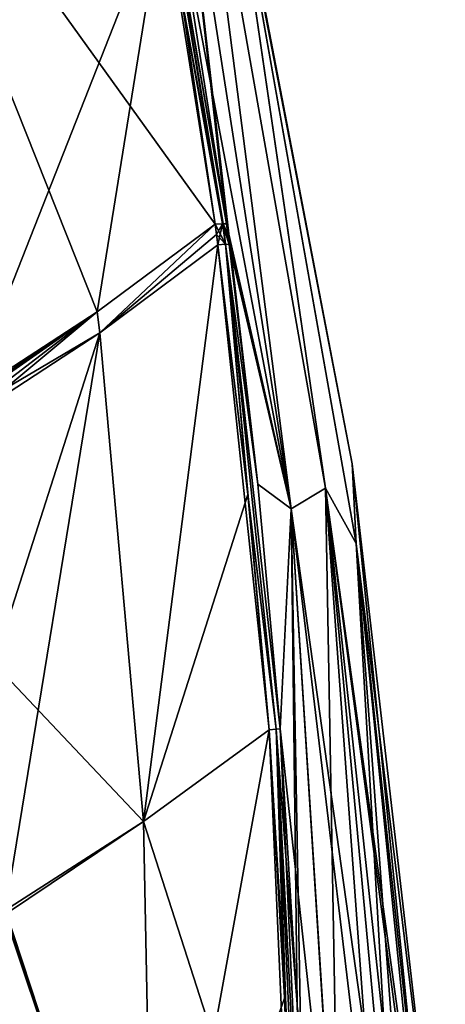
# Model space of a CAD drawing. Header units: millimetres. Extents: x -214 to 214, y -69 to 583.
# Tile 70 of 93: x 83 to 113, y 354 to 424. Entities that reach past the tile are written whole.
import ezdxf

# ---------------------------------------------------------------- set-up
doc = ezdxf.new("R2010")
doc.units = ezdxf.units.MM
doc.header["$LTSCALE"] = 62.021132
for name, color, linetype in [('442', 7, 'CONTINUOUS'), ('443', 7, 'CONTINUOUS'), ('450', 7, 'CONTINUOUS'), ('451', 7, 'CONTINUOUS'), ('468', 7, 'CONTINUOUS'), ('469', 7, 'CONTINUOUS'), ('470', 7, 'CONTINUOUS'), ('471', 7, 'CONTINUOUS'), ('472', 7, 'CONTINUOUS'), ('487', 7, 'CONTINUOUS'), ('488', 7, 'CONTINUOUS'), ('489', 7, 'CONTINUOUS'), ('490', 7, 'CONTINUOUS'), ('491', 7, 'CONTINUOUS'), ('508', 7, 'CONTINUOUS'), ('509', 7, 'CONTINUOUS'), ('519', 7, 'CONTINUOUS'), ('523', 7, 'CONTINUOUS')]:
    doc.layers.add(name, color=color, linetype=linetype)

msp = doc.modelspace()

# ---------------------------------------------------------------- linework, layer by layer
at = {"layer": '442', "color": 7, "linetype": 'Continuous'}
for points in [[(97.841, 409.371, 108.108), (93.979, 443.448, 84.587), (90.284, 452.616, 104.894), (97.841, 409.371, 108.108)], [(95.907, 448.988, 0), (97.968, 437.932, 29.11), (106.78, 392.333, 0), (95.907, 448.988, 0)], [(102.445, 389.152, 89.984), (95.134, 445.99, 57.22), (93.979, 443.448, 84.587), (102.445, 389.152, 89.984)], [(104.875, 390.614, 60.45), (97.968, 437.932, 29.11), (95.134, 445.99, 57.22), (104.875, 390.614, 60.45)], [(104.875, 390.614, 60.45), (95.134, 445.99, 57.22), (102.445, 389.152, 89.984), (104.875, 390.614, 60.45)], [(102.445, 389.152, 89.984), (93.979, 443.448, 84.587), (100.062, 390.891, 108.77), (102.445, 389.152, 89.984)], [(100.062, 390.891, 108.77), (93.979, 443.448, 84.587), (98.037, 407.915, 108.177), (100.062, 390.891, 108.77)], [(98.037, 407.915, 108.177), (93.979, 443.448, 84.587), (97.94, 408.643, 108.143), (98.037, 407.915, 108.177)], [(97.94, 408.643, 108.143), (93.979, 443.448, 84.587), (97.841, 409.371, 108.108), (97.94, 408.643, 108.143)], [(97.968, 437.932, 29.11), (107.057, 386.672, 30.452), (106.78, 392.333, 0), (97.968, 437.932, 29.11)], [(107.057, 386.672, 30.452), (97.968, 437.932, 29.11), (104.875, 390.614, 60.45), (107.057, 386.672, 30.452)], [(112.556, 334.936, 31.585), (113.386, 335, 0), (106.78, 392.333, 0), (112.556, 334.936, 31.585)], [(107.057, 386.672, 30.452), (112.556, 334.936, 31.585), (106.78, 392.333, 0), (107.057, 386.672, 30.452)], [(101.648, 373.528, 108.978), (102.445, 389.152, 89.984), (100.062, 390.891, 108.77), (101.648, 373.528, 108.978)], [(105.905, 334.42, 94.594), (104.875, 390.614, 60.45), (102.445, 389.152, 89.984), (105.905, 334.42, 94.594)], [(105.905, 334.42, 94.594), (108.955, 334.657, 72.89), (104.875, 390.614, 60.45), (105.905, 334.42, 94.594)], [(108.955, 334.657, 72.89), (110.06, 334.742, 63.178), (104.875, 390.614, 60.45), (108.955, 334.657, 72.89)], [(110.06, 334.742, 63.178), (107.057, 386.672, 30.452), (104.875, 390.614, 60.45), (110.06, 334.742, 63.178)], [(102.854, 353.965, 108.991), (102.445, 389.152, 89.984), (101.648, 373.528, 108.978), (102.854, 353.965, 108.991)], [(103.43, 334.228, 109.006), (105.905, 334.42, 94.594), (102.445, 389.152, 89.984), (103.43, 334.228, 109.006)], [(103.43, 334.228, 109.006), (102.445, 389.152, 89.984), (102.854, 353.965, 108.991), (103.43, 334.228, 109.006)], [(112.279, 334.914, 36.473), (112.556, 334.936, 31.585), (107.057, 386.672, 30.452), (112.279, 334.914, 36.473)], [(110.892, 334.807, 54.73), (112.279, 334.914, 36.473), (107.057, 386.672, 30.452), (110.892, 334.807, 54.73)], [(110.06, 334.742, 63.178), (110.892, 334.807, 54.73), (107.057, 386.672, 30.452), (110.06, 334.742, 63.178)]]:
    msp.add_3dface(points, dxfattribs=at)
at = {"layer": '443', "color": 7, "linetype": 'Continuous'}
for points in [[(100.88, 373.461, 110.831), (103.131, 334.22, 109.953), (101.381, 373.504, 109.955), (100.88, 373.461, 110.831)], [(102.061, 353.889, 110.814), (103.131, 334.22, 109.953), (100.88, 373.461, 110.831), (102.061, 353.889, 110.814)], [(102.854, 353.965, 108.991), (101.648, 373.528, 108.978), (101.381, 373.504, 109.955), (102.854, 353.965, 108.991)], [(103.43, 334.228, 109.006), (102.854, 353.965, 108.991), (101.381, 373.504, 109.955), (103.43, 334.228, 109.006)], [(103.131, 334.22, 109.953), (103.43, 334.228, 109.006), (101.381, 373.504, 109.955), (103.131, 334.22, 109.953)]]:
    msp.add_3dface(points, dxfattribs=at)
at = {"layer": '450', "color": 7, "linetype": 'Continuous'}
for points in [[(100.88, 373.461, -110.831), (101.381, 373.504, -109.955), (102.029, 354.591, -110.814), (100.88, 373.461, -110.831)], [(101.649, 373.528, -108.977), (103.433, 334.228, -108.991), (101.381, 373.504, -109.955), (101.649, 373.528, -108.977)], [(101.381, 373.504, -109.955), (103.433, 334.228, -108.991), (103.131, 334.22, -109.953), (101.381, 373.504, -109.955)], [(102.029, 354.591, -110.814), (101.381, 373.504, -109.955), (102.609, 334.21, -110.794), (102.029, 354.591, -110.814)], [(102.609, 334.21, -110.794), (101.381, 373.504, -109.955), (103.131, 334.22, -109.953), (102.609, 334.21, -110.794)], [(103.433, 334.228, -108.991), (101.649, 373.528, -108.977), (102.854, 353.965, -108.991), (103.433, 334.228, -108.991)]]:
    msp.add_3dface(points, dxfattribs=at)
at = {"layer": '451', "color": 7, "linetype": 'Continuous'}
for points in [[(95.907, 448.988, 0), (106.78, 392.333, 0), (97.966, 437.94, -29.11), (95.907, 448.988, 0)], [(93.979, 443.448, -84.587), (95.134, 445.99, -57.22), (102.445, 389.153, -89.984), (93.979, 443.448, -84.587)], [(95.134, 445.99, -57.22), (97.966, 437.94, -29.11), (104.875, 390.614, -60.45), (95.134, 445.99, -57.22)], [(95.134, 445.99, -57.22), (104.875, 390.614, -60.45), (102.445, 389.153, -89.984), (95.134, 445.99, -57.22)], [(93.979, 443.448, -84.587), (102.445, 389.153, -89.984), (94.132, 433.043, -106.63), (93.979, 443.448, -84.587)], [(97.966, 437.94, -29.11), (106.78, 392.333, 0), (107.056, 386.676, -30.452), (97.966, 437.94, -29.11)], [(97.966, 437.94, -29.11), (107.056, 386.676, -30.452), (104.875, 390.614, -60.45), (97.966, 437.94, -29.11)], [(94.132, 433.043, -106.63), (102.445, 389.153, -89.984), (97.841, 409.371, -108.108), (94.132, 433.043, -106.63)], [(97.841, 409.371, -108.108), (102.445, 389.153, -89.984), (97.94, 408.643, -108.143), (97.841, 409.371, -108.108)], [(97.94, 408.643, -108.143), (102.445, 389.153, -89.984), (98.037, 407.915, -108.177), (97.94, 408.643, -108.143)], [(98.037, 407.915, -108.177), (102.445, 389.153, -89.984), (100.062, 390.897, -108.77), (98.037, 407.915, -108.177)], [(106.78, 392.333, 0), (113.386, 335, 0), (107.056, 386.676, -30.452), (106.78, 392.333, 0)], [(102.445, 389.153, -89.984), (101.649, 373.528, -108.977), (100.062, 390.897, -108.77), (102.445, 389.153, -89.984)], [(104.875, 390.614, -60.45), (110.06, 334.742, -63.179), (102.445, 389.153, -89.984), (104.875, 390.614, -60.45)], [(112.279, 334.914, -36.473), (110.892, 334.807, -54.732), (104.875, 390.614, -60.45), (112.279, 334.914, -36.473)], [(112.556, 334.936, -31.585), (112.279, 334.914, -36.473), (104.875, 390.614, -60.45), (112.556, 334.936, -31.585)], [(110.892, 334.807, -54.732), (110.06, 334.742, -63.179), (104.875, 390.614, -60.45), (110.892, 334.807, -54.732)], [(107.056, 386.676, -30.452), (112.556, 334.936, -31.585), (104.875, 390.614, -60.45), (107.056, 386.676, -30.452)], [(105.906, 334.42, -94.586), (101.649, 373.528, -108.977), (102.445, 389.153, -89.984), (105.906, 334.42, -94.586)], [(108.955, 334.657, -72.89), (105.906, 334.42, -94.586), (102.445, 389.153, -89.984), (108.955, 334.657, -72.89)], [(110.06, 334.742, -63.179), (108.955, 334.657, -72.89), (102.445, 389.153, -89.984), (110.06, 334.742, -63.179)], [(113.386, 335, 0), (112.556, 334.936, -31.585), (107.056, 386.676, -30.452), (113.386, 335, 0)], [(101.649, 373.528, -108.977), (105.906, 334.42, -94.586), (102.854, 353.965, -108.991), (101.649, 373.528, -108.977)]]:
    msp.add_3dface(points, dxfattribs=at)
at = {"layer": '468', "color": 7, "linetype": 'Continuous'}
for points in [[(100.88, 373.461, -110.831), (92.699, 328.564, -122.047), (91.96, 366.934, -122.2), (100.88, 373.461, -110.831)], [(100.88, 373.461, -110.831), (102.029, 354.591, -110.814), (92.699, 328.564, -122.047), (100.88, 373.461, -110.831)], [(82.157, 360.365, -132.678), (82.15, 360.657, -132.679), (91.96, 366.934, -122.2), (82.157, 360.365, -132.678)], [(92.699, 328.564, -122.047), (82.157, 360.365, -132.678), (91.96, 366.934, -122.2), (92.699, 328.564, -122.047)], [(81.825, 323.538, -132.343), (82.163, 360.074, -132.677), (92.699, 328.564, -122.047), (81.825, 323.538, -132.343)], [(82.163, 360.074, -132.677), (82.157, 360.365, -132.678), (92.699, 328.564, -122.047), (82.163, 360.074, -132.677)], [(102.029, 354.591, -110.814), (102.609, 334.21, -110.794), (92.699, 328.564, -122.047), (102.029, 354.591, -110.814)]]:
    msp.add_3dface(points, dxfattribs=at)
at = {"layer": '469', "color": 7, "linetype": 'Continuous'}
for points in [[(97.23, 407.894, -110.166), (91.96, 366.934, -122.2), (88.85, 401.641, -121.347), (97.23, 407.894, -110.166)], [(99.363, 390.153, -110.69), (91.96, 366.934, -122.2), (97.23, 407.894, -110.166), (99.363, 390.153, -110.69)], [(79.631, 395.626, -131.71), (88.85, 401.641, -121.347), (81.31, 378.152, -132.485), (79.631, 395.626, -131.71)], [(88.85, 401.641, -121.347), (82.15, 360.657, -132.679), (81.31, 378.152, -132.485), (88.85, 401.641, -121.347)], [(91.96, 366.934, -122.2), (82.15, 360.657, -132.679), (88.85, 401.641, -121.347), (91.96, 366.934, -122.2)], [(100.88, 373.461, -110.831), (91.96, 366.934, -122.2), (99.363, 390.153, -110.69), (100.88, 373.461, -110.831)]]:
    msp.add_3dface(points, dxfattribs=at)
at = {"layer": '470', "color": 7, "linetype": 'Continuous'}
for points in [[(99.363, 390.153, -110.69), (97.23, 407.894, -110.166), (97.767, 407.925, -109.228), (99.363, 390.153, -110.69)], [(101.649, 373.528, -108.977), (101.381, 373.504, -109.955), (97.767, 407.925, -109.228), (101.649, 373.528, -108.977)], [(100.062, 390.897, -108.77), (101.649, 373.528, -108.977), (97.767, 407.925, -109.228), (100.062, 390.897, -108.77)], [(101.381, 373.504, -109.955), (100.88, 373.461, -110.831), (97.767, 407.925, -109.228), (101.381, 373.504, -109.955)], [(100.88, 373.461, -110.831), (99.363, 390.153, -110.69), (97.767, 407.925, -109.228), (100.88, 373.461, -110.831)], [(98.037, 407.915, -108.177), (100.062, 390.897, -108.77), (97.767, 407.925, -109.228), (98.037, 407.915, -108.177)]]:
    msp.add_3dface(points, dxfattribs=at)
at = {"layer": '471', "color": 7, "linetype": 'Continuous'}
for points in [[(97.03, 409.352, -110.105), (97.57, 409.382, -109.164), (97.13, 408.625, -110.136), (97.03, 409.352, -110.105)], [(97.57, 409.382, -109.164), (97.23, 407.894, -110.166), (97.13, 408.625, -110.136), (97.57, 409.382, -109.164)], [(97.767, 407.925, -109.228), (97.23, 407.894, -110.166), (97.57, 409.382, -109.164), (97.767, 407.925, -109.228)], [(97.618, 409.383, -109.042), (97.767, 407.925, -109.228), (97.57, 409.382, -109.164), (97.618, 409.383, -109.042)], [(97.841, 409.371, -108.108), (97.94, 408.643, -108.143), (97.618, 409.383, -109.042), (97.841, 409.371, -108.108)], [(97.94, 408.643, -108.143), (98.037, 407.915, -108.177), (97.618, 409.383, -109.042), (97.94, 408.643, -108.143)], [(98.037, 407.915, -108.177), (97.767, 407.925, -109.228), (97.618, 409.383, -109.042), (98.037, 407.915, -108.177)]]:
    msp.add_3dface(points, dxfattribs=at)
at = {"layer": '472', "color": 7, "linetype": 'Continuous'}
for points in [[(94.132, 433.043, -106.63), (97.841, 409.371, -108.108), (92.166, 442.128, -106.985), (94.132, 433.043, -106.63)], [(97.841, 409.371, -108.108), (97.618, 409.383, -109.042), (92.166, 442.128, -106.985), (97.841, 409.371, -108.108)], [(92.166, 442.128, -106.985), (97.618, 409.383, -109.042), (93.361, 432.454, -108.785), (92.166, 442.128, -106.985)], [(97.618, 409.383, -109.042), (97.57, 409.382, -109.164), (93.361, 432.454, -108.785), (97.618, 409.383, -109.042)], [(97.57, 409.382, -109.164), (97.03, 409.352, -110.105), (93.361, 432.454, -108.785), (97.57, 409.382, -109.164)]]:
    msp.add_3dface(points, dxfattribs=at)
at = {"layer": '487', "color": 7, "linetype": 'Continuous'}
for points in [[(97.841, 409.371, 108.108), (90.284, 452.616, 104.894), (97.618, 409.383, 109.042), (97.841, 409.371, 108.108)], [(97.618, 409.383, 109.042), (90.284, 452.616, 104.894), (92.166, 442.128, 106.985), (97.618, 409.383, 109.042)], [(97.618, 409.383, 109.042), (92.166, 442.128, 106.985), (97.57, 409.382, 109.164), (97.618, 409.383, 109.042)], [(97.03, 409.352, 110.105), (92.166, 442.128, 106.985), (93.359, 432.465, 108.784), (97.03, 409.352, 110.105)], [(92.166, 442.128, 106.985), (97.03, 409.352, 110.105), (97.57, 409.382, 109.164), (92.166, 442.128, 106.985)]]:
    msp.add_3dface(points, dxfattribs=at)
at = {"layer": '488', "color": 7, "linetype": 'Continuous'}
for points in [[(97.57, 409.382, 109.164), (97.03, 409.352, 110.105), (97.767, 407.925, 109.228), (97.57, 409.382, 109.164)], [(97.767, 407.925, 109.228), (97.03, 409.352, 110.105), (97.13, 408.622, 110.136), (97.767, 407.925, 109.228)], [(98.037, 407.915, 108.177), (97.618, 409.383, 109.042), (97.57, 409.382, 109.164), (98.037, 407.915, 108.177)], [(98.037, 407.915, 108.177), (97.57, 409.382, 109.164), (97.767, 407.925, 109.228), (98.037, 407.915, 108.177)], [(98.037, 407.915, 108.177), (97.94, 408.643, 108.143), (97.618, 409.383, 109.042), (98.037, 407.915, 108.177)], [(97.94, 408.643, 108.143), (97.841, 409.371, 108.108), (97.618, 409.383, 109.042), (97.94, 408.643, 108.143)], [(97.23, 407.894, 110.166), (97.767, 407.925, 109.228), (97.13, 408.622, 110.136), (97.23, 407.894, 110.166)]]:
    msp.add_3dface(points, dxfattribs=at)
at = {"layer": '489', "color": 7, "linetype": 'Continuous'}
for points in [[(101.381, 373.504, 109.955), (97.767, 407.925, 109.228), (97.23, 407.894, 110.166), (101.381, 373.504, 109.955)], [(101.381, 373.504, 109.955), (97.23, 407.894, 110.166), (99.363, 390.153, 110.69), (101.381, 373.504, 109.955)], [(101.648, 373.528, 108.978), (100.062, 390.891, 108.77), (97.767, 407.925, 109.228), (101.648, 373.528, 108.978)], [(101.381, 373.504, 109.955), (101.648, 373.528, 108.978), (97.767, 407.925, 109.228), (101.381, 373.504, 109.955)], [(100.062, 390.891, 108.77), (98.037, 407.915, 108.177), (97.767, 407.925, 109.228), (100.062, 390.891, 108.77)], [(100.88, 373.461, 110.831), (101.381, 373.504, 109.955), (99.363, 390.153, 110.69), (100.88, 373.461, 110.831)]]:
    msp.add_3dface(points, dxfattribs=at)
at = {"layer": '490', "color": 7, "linetype": 'Continuous'}
for points in [[(97.23, 407.894, 110.166), (88.85, 401.641, 121.347), (91.96, 366.934, 122.2), (97.23, 407.894, 110.166)], [(100.88, 373.461, 110.831), (97.23, 407.894, 110.166), (91.96, 366.934, 122.2), (100.88, 373.461, 110.831)], [(97.23, 407.894, 110.166), (100.88, 373.461, 110.831), (99.363, 390.153, 110.69), (97.23, 407.894, 110.166)], [(79.631, 395.626, 131.71), (81.31, 378.152, 132.485), (88.85, 401.641, 121.347), (79.631, 395.626, 131.71)], [(88.85, 401.641, 121.347), (81.31, 378.152, 132.485), (91.96, 366.934, 122.2), (88.85, 401.641, 121.347)], [(81.31, 378.152, 132.485), (82.15, 360.657, 132.679), (91.96, 366.934, 122.2), (81.31, 378.152, 132.485)]]:
    msp.add_3dface(points, dxfattribs=at)
at = {"layer": '491', "color": 7, "linetype": 'Continuous'}
for points in [[(102.613, 333.848, 110.793), (100.88, 373.461, 110.831), (91.96, 366.934, 122.2), (102.613, 333.848, 110.793)], [(102.061, 353.889, 110.814), (100.88, 373.461, 110.831), (102.613, 333.848, 110.793), (102.061, 353.889, 110.814)], [(91.96, 366.934, 122.2), (82.15, 360.657, 132.679), (92.699, 328.565, 122.047), (91.96, 366.934, 122.2)], [(102.613, 333.848, 110.793), (91.96, 366.934, 122.2), (92.699, 328.565, 122.047), (102.613, 333.848, 110.793)], [(82.15, 360.657, 132.679), (82.157, 360.366, 132.678), (92.699, 328.565, 122.047), (82.15, 360.657, 132.679)], [(82.157, 360.366, 132.678), (82.163, 360.074, 132.677), (92.699, 328.565, 122.047), (82.157, 360.366, 132.678)], [(82.163, 360.074, 132.677), (82.279, 341.662, 132.555), (92.699, 328.565, 122.047), (82.163, 360.074, 132.677)]]:
    msp.add_3dface(points, dxfattribs=at)
at = {"layer": '508', "color": 7, "linetype": 'Continuous'}
for points in [[(93.359, 432.465, 108.784), (72.778, 443.056, 126.672), (79.45, 397.133, 131.614), (93.359, 432.465, 108.784)], [(93.359, 432.465, 108.784), (79.45, 397.133, 131.614), (88.659, 403.124, 121.268), (93.359, 432.465, 108.784)], [(97.03, 409.352, 110.105), (93.359, 432.465, 108.784), (88.659, 403.124, 121.268), (97.03, 409.352, 110.105)]]:
    msp.add_3dface(points, dxfattribs=at)
at = {"layer": '509', "color": 7, "linetype": 'Continuous'}
for points in [[(88.85, 401.641, 121.347), (97.03, 409.352, 110.105), (88.659, 403.124, 121.268), (88.85, 401.641, 121.347)], [(97.13, 408.622, 110.136), (97.03, 409.352, 110.105), (88.85, 401.641, 121.347), (97.13, 408.622, 110.136)], [(97.23, 407.894, 110.166), (97.13, 408.622, 110.136), (88.85, 401.641, 121.347), (97.23, 407.894, 110.166)], [(79.45, 397.133, 131.614), (79.474, 396.939, 131.627), (88.659, 403.124, 121.268), (79.45, 397.133, 131.614)], [(79.497, 396.744, 131.64), (88.659, 403.124, 121.268), (79.474, 396.939, 131.627), (79.497, 396.744, 131.64)], [(79.564, 396.185, 131.675), (88.659, 403.124, 121.268), (79.497, 396.744, 131.64), (79.564, 396.185, 131.675)], [(88.85, 401.641, 121.347), (88.659, 403.124, 121.268), (79.564, 396.185, 131.675), (88.85, 401.641, 121.347)], [(79.631, 395.626, 131.71), (88.85, 401.641, 121.347), (79.564, 396.185, 131.675), (79.631, 395.626, 131.71)]]:
    msp.add_3dface(points, dxfattribs=at)
at = {"layer": '519', "color": 7, "linetype": 'Continuous'}
for points in [[(93.361, 432.454, -108.785), (97.03, 409.352, -110.105), (72.779, 443.048, -126.673), (93.361, 432.454, -108.785)], [(72.779, 443.048, -126.673), (97.03, 409.352, -110.105), (88.659, 403.124, -121.268), (72.779, 443.048, -126.673)], [(79.45, 397.133, -131.614), (72.779, 443.048, -126.673), (88.659, 403.124, -121.268), (79.45, 397.133, -131.614)]]:
    msp.add_3dface(points, dxfattribs=at)
at = {"layer": '523', "color": 7, "linetype": 'Continuous'}
for points in [[(97.03, 409.352, -110.105), (88.85, 401.641, -121.347), (88.659, 403.124, -121.268), (97.03, 409.352, -110.105)], [(88.85, 401.641, -121.347), (97.03, 409.352, -110.105), (97.13, 408.625, -110.136), (88.85, 401.641, -121.347)], [(97.23, 407.894, -110.166), (88.85, 401.641, -121.347), (97.13, 408.625, -110.136), (97.23, 407.894, -110.166)], [(79.45, 397.133, -131.614), (88.659, 403.124, -121.268), (79.497, 396.744, -131.64), (79.45, 397.133, -131.614)], [(88.659, 403.124, -121.268), (79.564, 396.185, -131.675), (79.497, 396.744, -131.64), (88.659, 403.124, -121.268)], [(88.659, 403.124, -121.268), (79.631, 395.626, -131.71), (79.564, 396.185, -131.675), (88.659, 403.124, -121.268)], [(88.85, 401.641, -121.347), (79.631, 395.626, -131.71), (88.659, 403.124, -121.268), (88.85, 401.641, -121.347)]]:
    msp.add_3dface(points, dxfattribs=at)

doc.saveas('drawing.dxf')
